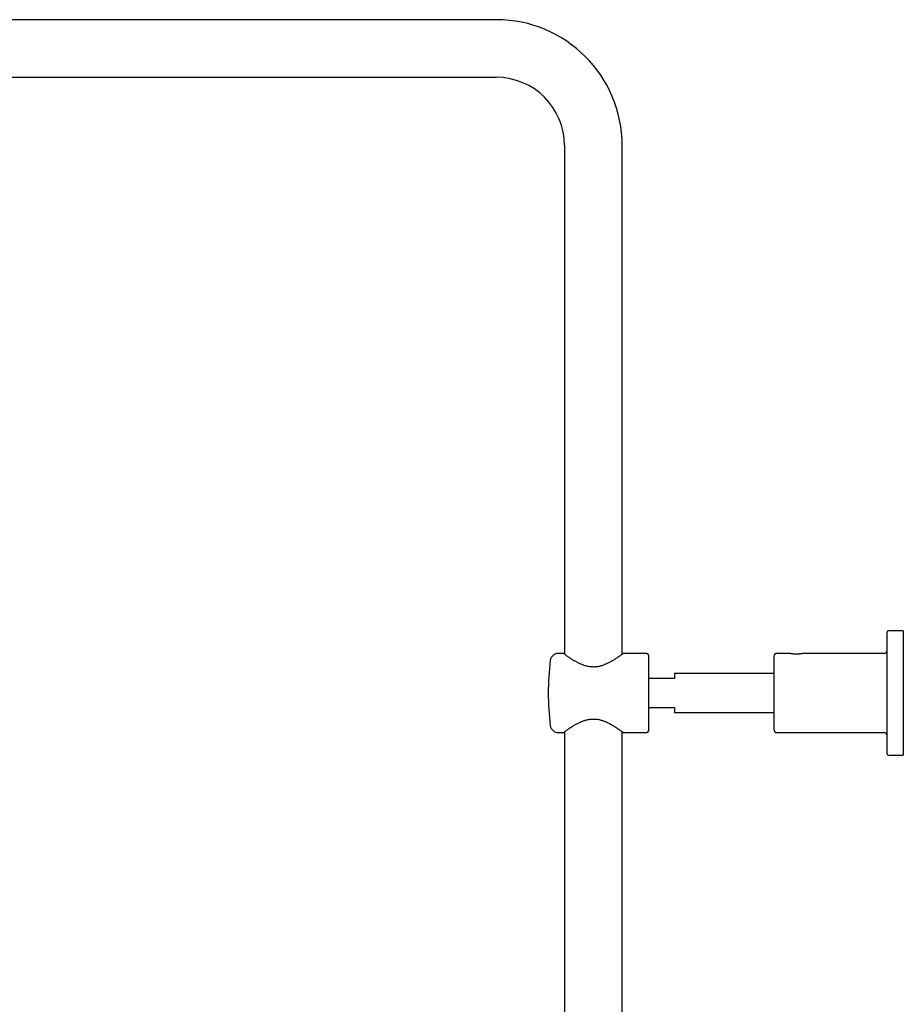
# Model space of a CAD drawing. Header units: millimetres. Extents: x 8 to 1577, y 12 to 2534.
# Tile 73 of 128: x 300 to 573, y 2230 to 2534. Entities that reach past the tile are written whole.
import ezdxf

# ---------------------------------------------------------------- set-up
doc = ezdxf.new("R2010")
doc.units = ezdxf.units.MM

msp = doc.modelspace()

# ---------------------------------------------------------------- linework, layer by layer
at = {"color": 7, "linetype": 'Continuous', "lineweight": 30}
for p, q in [((447.19, 2533.9), (157.19, 2533.9)), ((157.19, 2516.1), (447.19, 2516.1)), ((468.29, 2495), (468.29, 2337.88)), ((486.09, 2337.88), (486.09, 2495)), ((567.89, 2307.14), (567.89, 2344.64)), ((572.89, 2345.14), (568.39, 2345.14)), ((572.89, 2345.14), (572.89, 2306.64)), ((467.94, 2338.14), (466.37, 2338.14)), ((493.69, 2338.14), (486.43, 2338.14)), ((494.19, 2337.64), (494.19, 2314.14)), ((532.89, 2337.14), (532.89, 2314.64)), ((537.52, 2338.14), (533.89, 2338.14)), ((566.89, 2338.14), (542.25, 2338.14)), ((502.19, 2330.39), (494.19, 2330.39)), ((532.89, 2331.89), (502.19, 2331.89)), ((502.19, 2331.89), (502.19, 2330.39)), ((494.19, 2321.39), (502.19, 2321.39)), ((502.19, 2321.39), (502.19, 2319.89)), ((502.19, 2319.89), (532.89, 2319.89)), ((466.37, 2313.64), (467.94, 2313.64)), ((468.29, 2313.9), (468.29, 1932.89)), ((486.09, 1956.89), (486.09, 2313.9)), ((486.43, 2313.64), (493.69, 2313.64)), ((533.89, 2313.64), (566.89, 2313.64)), ((568.39, 2306.64), (572.89, 2306.64))]:
    msp.add_line(p, q, dxfattribs=at)
for centre, radius, start, end in [((447.19, 2495), 38.9, 0, 90), ((447.19, 2495), 21.1, 0, 90), ((568.39, 2344.64), 0.5, 90, 180), ((466.37, 2335.64), 2.5, 90, 172.7727), ((493.69, 2337.64), 0.5, 0, 90), ((533.89, 2337.14), 1, 90, 180), ((566.89, 2339.14), 1, 270, 0), ((543.25, 2325.89), 80, 172.7727, 187.2273), ((466.37, 2316.14), 2.5, 187.2273, 270), ((493.69, 2314.14), 0.5, 270, 0), ((533.89, 2314.64), 1, 180, 270), ((566.89, 2312.64), 1, 0, 90), ((568.39, 2307.14), 0.5, 180, 270)]:
    msp.add_arc(centre, radius, start, end, dxfattribs=at)
for points, knots in [([(477.46, 2333.92), (477.31, 2333.92), (476.99, 2333.92), (476.59, 2333.94), (476.25, 2333.97), (475.88, 2334.02), (475.43, 2334.1), (474.89, 2334.24), (474.4, 2334.38), (473.97, 2334.54), (473.58, 2334.69), (473.19, 2334.85), (472.82, 2335.03), (472.46, 2335.21), (472.11, 2335.39), (471.76, 2335.58), (471.42, 2335.77), (471.08, 2335.98), (470.74, 2336.18), (470.42, 2336.39), (470.12, 2336.59), (469.82, 2336.78), (469.52, 2336.99), (469.22, 2337.2), (468.93, 2337.41), (468.71, 2337.57), (468.55, 2337.68), (468.41, 2337.78), (468.29, 2337.88), (468.19, 2337.95), (468.12, 2338), (468.06, 2338.04), (468.01, 2338.08), (467.98, 2338.11), (467.95, 2338.13), (467.94, 2338.13), (467.94, 2338.14)], [0, 0, 0, 0, 0.030031, 0.060241, 0.078192, 0.096178, 0.132397, 0.168863, 0.20556, 0.234186, 0.262888, 0.291806, 0.320786, 0.350033, 0.379335, 0.408835, 0.438387, 0.470616, 0.502911, 0.53516, 0.567478, 0.600138, 0.632877, 0.674323, 0.715973, 0.757836, 0.778881, 0.799957, 0.840292, 0.860597, 0.880903, 0.901345, 0.921787, 0.942365, 0.962981, 1, 1, 1, 1]), ([(486.43, 2338.14), (486.43, 2338.14), (486.43, 2338.14), (486.41, 2338.11), (486.35, 2338.07), (486.27, 2338.01), (486.16, 2337.93), (486.02, 2337.83), (485.85, 2337.7), (485.63, 2337.54), (485.38, 2337.36), (485.11, 2337.17), (484.82, 2336.96), (484.49, 2336.74), (484.11, 2336.49), (483.69, 2336.22), (483.22, 2335.93), (482.75, 2335.66), (482.29, 2335.4), (481.86, 2335.18), (481.42, 2334.96), (480.97, 2334.76), (480.5, 2334.57), (480.02, 2334.4), (479.52, 2334.25), (479, 2334.11), (478.48, 2334.02), (477.97, 2333.95), (477.63, 2333.93), (477.46, 2333.92)], [0, 0, 0, 0, 0.020636, 0.053125, 0.085976, 0.118969, 0.152131, 0.185427, 0.225485, 0.264852, 0.304403, 0.342669, 0.381077, 0.422256, 0.463585, 0.509309, 0.555214, 0.604016, 0.641443, 0.678968, 0.715211, 0.751557, 0.786726, 0.822016, 0.859747, 0.895923, 0.932314, 0.966047, 1, 1, 1, 1]), ([(539.62, 2337.9), (539.54, 2337.9), (539.38, 2337.9), (539.16, 2337.92), (538.94, 2337.93), (538.7, 2337.95), (538.46, 2337.98), (538.23, 2338.01), (538.02, 2338.04), (537.85, 2338.07), (537.71, 2338.1), (537.6, 2338.12), (537.54, 2338.13), (537.52, 2338.14), (537.52, 2338.14), (537.52, 2338.14)], [0, 0, 0, 0, 0.066833, 0.13476, 0.201918, 0.269369, 0.359613, 0.448889, 0.538764, 0.628317, 0.717598, 0.808047, 0.898032, 0.987271, 1, 1, 1, 1]), ([(542.25, 2338.14), (542.25, 2338.14), (542.25, 2338.14), (542.19, 2338.12), (542.1, 2338.11), (541.97, 2338.08), (541.81, 2338.05), (541.61, 2338.02), (541.4, 2337.99), (541.19, 2337.97), (540.99, 2337.95), (540.78, 2337.93), (540.56, 2337.91), (540.33, 2337.9), (540.09, 2337.89), (539.85, 2337.89), (539.7, 2337.89), (539.62, 2337.9)], [0, 0, 0, 0, 0.067096, 0.144637, 0.221942, 0.300256, 0.377819, 0.455895, 0.53332, 0.591303, 0.649765, 0.708156, 0.766249, 0.824692, 0.882986, 0.941809, 1, 1, 1, 1]), ([(468.06, 2313.73), (468.08, 2313.75), (468.14, 2313.79), (468.25, 2313.87), (468.38, 2313.97), (468.53, 2314.08), (468.72, 2314.21), (468.92, 2314.36), (469.15, 2314.53), (469.4, 2314.7), (469.67, 2314.89), (469.95, 2315.08), (470.24, 2315.27), (470.52, 2315.45), (470.82, 2315.64), (471.14, 2315.83), (471.46, 2316.03), (471.8, 2316.22), (472.16, 2316.41), (472.53, 2316.61), (472.93, 2316.8), (473.34, 2316.98), (473.75, 2317.16), (474.18, 2317.31), (474.6, 2317.45), (475.06, 2317.58), (475.55, 2317.7), (476.07, 2317.78), (476.61, 2317.84), (477.14, 2317.86), (477.68, 2317.85), (478.21, 2317.8), (478.74, 2317.71), (479.23, 2317.6), (479.68, 2317.48), (480.1, 2317.35), (480.51, 2317.2), (480.91, 2317.04), (481.3, 2316.87), (481.73, 2316.66), (482.2, 2316.42), (482.7, 2316.15), (483.16, 2315.88), (483.61, 2315.61), (484, 2315.36), (484.35, 2315.13), (484.65, 2314.93), (484.94, 2314.72), (485.22, 2314.53), (485.49, 2314.34), (485.73, 2314.16), (485.91, 2314.03), (486.04, 2313.94), (486.12, 2313.87), (486.2, 2313.82), (486.28, 2313.76), (486.36, 2313.7), (486.41, 2313.65), (486.44, 2313.64), (486.43, 2313.64), (486.43, 2313.64)], [0, 0, 0, 0, 0.016124, 0.032311, 0.048556, 0.06486, 0.08236, 0.09992, 0.117495, 0.135123, 0.152967, 0.170859, 0.186694, 0.202558, 0.218521, 0.234512, 0.25063, 0.266776, 0.283022, 0.299298, 0.316392, 0.333527, 0.350072, 0.366663, 0.382714, 0.39882, 0.417145, 0.435589, 0.454159, 0.472879, 0.491156, 0.509579, 0.528136, 0.546824, 0.562504, 0.57824, 0.593983, 0.609769, 0.625737, 0.64174, 0.664689, 0.687725, 0.710019, 0.732388, 0.755782, 0.773507, 0.792127, 0.8108, 0.830871, 0.85102, 0.872438, 0.893976, 0.904809, 0.915642, 0.926538, 0.937452, 0.957303, 0.975889, 0.994572, 1, 1, 1, 1]), ([(467.94, 2313.64), (467.94, 2313.64), (467.94, 2313.64), (467.95, 2313.65), (467.97, 2313.67), (468.01, 2313.69), (468.04, 2313.72), (468.06, 2313.73)], [0, 0, 0, 0, 0.132612, 0.348581, 0.564551, 0.78207, 1, 1, 1, 1])]:
    msp.add_open_spline(points, degree=3, knots=knots, dxfattribs=at)

doc.saveas('drawing.dxf')
